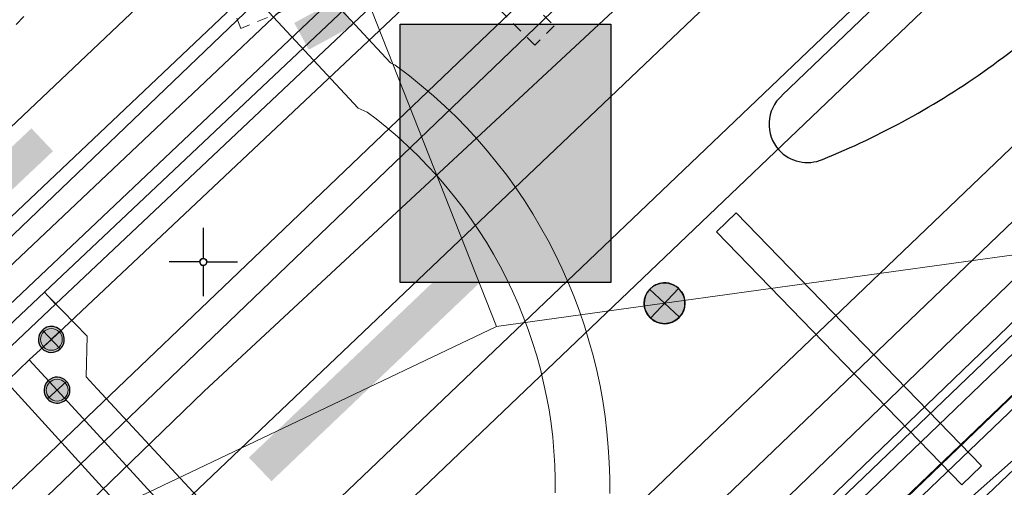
# Model space of a CAD drawing. Header units: metres. Extents: x 2695560 to 2696939, y 1260529 to 1262050.
# Tile 194 of 256: x 2695723 to 2695741, y 1261021 to 1261029. Entities that reach past the tile are written whole.
import ezdxf

# ---------------------------------------------------------------- set-up
doc = ezdxf.new("R2010")
doc.units = ezdxf.units.M
doc.linetypes.add('AUSGEZOGEN', pattern=[0])
doc.linetypes.add('VERDECKT2_S2', pattern=[0.36, 0.2, -0.16])
for name, color, linetype in [('XR$1$AV_Flächen (EO)', 7, 'AUSGEZOGEN'), ('XR$1$AV_Koordinatennetzpunkte', 7, 'AUSGEZOGEN'), ('XR$1$AV_Linien (BB)', 7, 'AUSGEZOGEN'), ('XR$1$EW_LK_Knoten', 1, 'AUSGEZOGEN'), ('XR$1$Liegenschaftsgrenzen', 7, 'AUSGEZOGEN'), ('XR$1$PFEW', 255, 'AUSGEZOGEN'), ('XR$1$PFWA', 255, 'AUSGEZOGEN'), ('XR$1$WA_LK_Absperrarmatur', 171, 'AUSGEZOGEN')]:
    doc.layers.add(name, color=color, linetype=linetype)
for name, color, linetype, lineweight in [('XR$2$ABW-LinieFlaeche-R-genau', 4, 'AUSGEZOGEN', 18), ('XR$2$ABW-LinieFlaeche-R-ungenau', 4, 'VERDECKT2_S2', 18), ('XR$2$ELE-Flaeche-oberirdisch', 1, 'AUSGEZOGEN', 18), ('XR$2$ELE-Linie-oberirdisch', 1, 'AUSGEZOGEN', 18), ('XR$2$ELE-LinieAnker_Strebe', 1, 'AUSGEZOGEN', 18), ('XR$2$ELE-LinieFlaeche-genau', 1, 'AUSGEZOGEN', 18), ('XR$2$ELE-LinieFlaeche-ungenau', 1, 'VERDECKT2_S2', 18), ('XR$2$GAS-Linie-genau', 12, 'AUSGEZOGEN', 18), ('XR$2$GAS-LinieFlaeche-genau', 12, 'AUSGEZOGEN', 18), ('XR$2$KOM-Linie-U-genau', 91, 'AUSGEZOGEN', 18), ('XR$2$KOM-LinieFlaeche-U-genau', 91, 'AUSGEZOGEN', 18), ('XR$2$WAS-Linie-genau', 5, 'AUSGEZOGEN', 18), ('XR$2$WAS-Punkt', 5, 'AUSGEZOGEN', 18)]:
    doc.layers.add(name, color=color, linetype=linetype, lineweight=lineweight)

# ---------------------------------------------------------------- blocks, each defined once
blk = doc.blocks.new('COMPLEXOBJECT_104')
at = {"layer": 'XR$1$AV_Linien (BB)', "color": 7, "linetype": 'AUSGEZOGEN', "transparency": 33554687}
blk.add_line((5735.615, 11028.054), (5740.6, 11032.834), dxfattribs=at)
for centre, radius, start, end in [((5730.838, 11040.533), 14.725, 305.5319, 320.4657), ((5730.852, 11040.501), 14.69, 292.0292, 305.559), ((5736.084, 11027.529), 0.703, 131.7597, 222.275), ((5736.084, 11027.532), 0.706, 222.3877, 293.178)]:
    blk.add_arc(centre, radius, start, end, dxfattribs=at)
blk = doc.blocks.new('COMPLEXOBJECT_637')
at = {"layer": 'XR$1$AV_Linien (BB)', "color": 7, "linetype": 'AUSGEZOGEN', "transparency": 33554687}
blk.add_lwpolyline([(5716.384, 10999.825), (5805.935, 11085.6), (5838.806, 11117.088)], dxfattribs=at)
blk = doc.blocks.new('COMPLEXOBJECT_862')
at = {"layer": 'XR$1$AV_Flächen (EO)', "color": 7, "linetype": 'AUSGEZOGEN', "transparency": 33554687}
blk.add_line((5745.438, 11020.5), (5745.274, 11020.588), dxfattribs=at)
for points in [[(5745.231, 11020.408), (5744.366, 11016.757), (5744.541, 11016.716), (5745.438, 11020.5)], [(5741.941, 11020.115), (5732.102, 11010.735), (5734.939, 11007.847), (5735.067, 11007.973), (5732.358, 11010.731), (5742.065, 11019.985)]]:
    blk.add_lwpolyline(points, dxfattribs=at)
for centre, radius, start, end in [((5743.951, 11017.918), 2.978, 95.3011, 132.4521), ((5743.952, 11017.9), 2.996, 63.8028, 95.2785), ((5743.954, 11017.91), 2.806, 62.915, 132.3051)]:
    blk.add_arc(centre, radius, start, end, dxfattribs=at)
blk = doc.blocks.new('BAV2041')
at = {"color": 7, "transparency": 33554687}
for p, q in [((0, 0.5), (0, 0.05)), ((-0.05, 0), (-0.5, 0)), ((0.05, 0), (0.5, 0)), ((0, -0.05), (0, -0.5))]:
    blk.add_line(p, q, dxfattribs=at)
blk.add_circle((0, 0), 0.05, dxfattribs=at)
for start, end in [(90, 270), (270, 90)]:
    blk.add_arc((0, 0), 0.05, start, end, dxfattribs=at)
blk = doc.blocks.new('BWA965')
at = {"layer": 'XR$1$PFWA', "transparency": 33554687}
blk.add_hatch(color=7, dxfattribs=at).paths.add_polyline_path([(0, 0.5), (-0.051, 0.497), (-0.101, 0.49), (-0.15, 0.477), (-0.197, 0.459), (-0.243, 0.437), (-0.286, 0.41), (-0.326, 0.379), (-0.362, 0.344), (-0.395, 0.306), (-0.424, 0.264), (-0.449, 0.22), (-0.469, 0.174), (-0.484, 0.125), (-0.494, 0.076), (-0.499, 0.025), (-0.499, -0.025), (-0.494, -0.076), (-0.484, -0.125), (-0.469, -0.174), (-0.449, -0.22), (-0.424, -0.264), (-0.395, -0.306), (-0.362, -0.344), (-0.326, -0.379), (-0.286, -0.41), (-0.243, -0.437), (-0.197, -0.459), (-0.15, -0.477), (-0.101, -0.49), (-0.051, -0.497), (0, -0.5), (0.051, -0.497), (0.101, -0.49), (0.15, -0.477), (0.197, -0.459), (0.243, -0.437), (0.286, -0.41), (0.326, -0.379), (0.362, -0.344), (0.395, -0.306), (0.424, -0.264), (0.449, -0.22), (0.469, -0.174), (0.484, -0.125), (0.494, -0.076), (0.499, -0.025), (0.499, 0.025), (0.494, 0.076), (0.484, 0.125), (0.469, 0.174), (0.449, 0.22), (0.424, 0.264), (0.395, 0.306), (0.362, 0.344), (0.326, 0.379), (0.286, 0.41), (0.243, 0.437), (0.197, 0.459), (0.15, 0.477), (0.101, 0.49), (0.051, 0.497)])
at = {"transparency": 33554687}
blk.add_line((0, 0.5), (0, -0.5), dxfattribs=at)
for start, end in [(90, 270), (270, 90)]:
    blk.add_arc((0, 0), 0.5, start, end, dxfattribs=at)
blk = doc.blocks.new('BEWLP2549_S')
at = {"layer": 'XR$1$PFEW', "transparency": 33554687}
blk.add_hatch(color=7, dxfattribs=at).paths.add_polyline_path([(0.5, 0), (0.49, 0.101), (0.459, 0.197), (0.41, 0.286), (0.344, 0.362), (0.264, 0.424), (0.174, 0.469), (0.076, 0.494), (-0.025, 0.499), (-0.125, 0.484), (-0.22, 0.449), (-0.306, 0.395), (-0.379, 0.326), (-0.437, 0.243), (-0.477, 0.15), (-0.497, 0.051), (-0.497, -0.051), (-0.477, -0.15), (-0.437, -0.243), (-0.379, -0.326), (-0.306, -0.395), (-0.22, -0.449), (-0.125, -0.484), (-0.025, -0.499), (0.076, -0.494), (0.174, -0.469), (0.264, -0.424), (0.344, -0.362), (0.41, -0.286), (0.459, -0.197), (0.49, -0.101)])
at = {"color": 1, "transparency": 33554687}
for p, q in [((0.354, -0.354), (-0.354, 0.354)), ((-0.354, -0.354), (0.354, 0.354))]:
    blk.add_line(p, q, dxfattribs=at)
for start, end in [(91.3809, 268.6191), (268.6191, 91.3809)]:
    blk.add_arc((0, 0), 0.5, start, end, dxfattribs=at)
at = {"layer": 'XR$1$PFEW', "transparency": 33554687}
blk.add_circle((0, 0), 0.5, dxfattribs=at)
blk = doc.blocks.new('WAS-ABSPERRORGAN')
at = {"layer": 'XR$2$WAS-Punkt', "linetype": 'AUSGEZOGEN', "transparency": 33554687}
for p, q in [((0, 200, 2500), (0, -200, 2500)), ((0, 0), (0, 0))]:
    blk.add_line(p, q, dxfattribs=at)
blk.add_circle((0, 0, 502500), 200, dxfattribs=at)

msp = doc.modelspace()

# ---------------------------------------------------------------- hatches: boundary and pattern name
at = {"transparency": 33554687}
for points in [[(2695727.639, 1261029.199), (2695727.906, 1261028.708), (2695728.716, 1261029.148), (2695728.449, 1261029.639)], [(2695729.583, 1261029.179), (2695729.583, 1261024.431), (2695733.446, 1261024.431), (2695733.446, 1261029.179)], [(2695719.226, 1261023.877), (2695719.622, 1261023.458), (2695723.212, 1261026.845), (2695722.816, 1261027.264)], [(2695726.807, 1261021.219), (2695727.221, 1261020.785), (2695732.532, 1261025.85), (2695732.119, 1261026.283)]]:
    msp.add_hatch(color=7, dxfattribs=at).paths.add_polyline_path(points)

# ---------------------------------------------------------------- linework, layer by layer
at = {"color": 24, "lineweight": -3, "transparency": 33554687}
msp.add_lwpolyline([(2695729.583, 1261029.179), (2695733.446, 1261029.179), (2695733.446, 1261024.431), (2695729.583, 1261024.431), (2695729.583, 1261029.179)], close=True, dxfattribs=at)
at = {"layer": 'XR$1$Liegenschaftsgrenzen', "color": 7, "linetype": 'AUSGEZOGEN', "transparency": 33554687}
msp.add_line((2695710.36, 1261013.69), (2695736.236, 1261038.501), dxfattribs=at)
at = {"layer": 'XR$2$ABW-LinieFlaeche-R-genau', "linetype": 'AUSGEZOGEN', "transparency": 33554687}
msp.add_lwpolyline([(2695727.436, 1261030.378), (2695718.139, 1261021.563), (2695717.313, 1261022.433), (2695726.61, 1261031.248), (2695727.436, 1261030.378)], close=True, dxfattribs=at)
at = {"layer": 'XR$2$ABW-LinieFlaeche-R-ungenau', "linetype": 'VERDECKT2_S2', "transparency": 33554687}
msp.add_lwpolyline([(2695727.484, 1261029.438), (2695726.66, 1261029.099), (2695726.318, 1261029.931)], dxfattribs=at)
at = {"layer": 'XR$2$ELE-Flaeche-oberirdisch', "transparency": 33554687}
for points in [[(2695722.34, 1261014.616), (2695722.974, 1261013.952), (2695740.51, 1261030.698), (2695765.876, 1261055.225), (2695796.333, 1261084.211), (2695795.759, 1261084.828), (2695765.28, 1261055.852), (2695739.874, 1261031.361), (2695722.34, 1261014.616)], [(2695703.044, 1261001.255), (2695737.376, 1261034.217), (2695743.662, 1261040.14), (2695743.313, 1261040.501), (2695737.029, 1261034.581), (2695700.245, 1260999.403), (2695702.505, 1261000.984), (2695703.044, 1261001.255)], [(2695738.141, 1261033.742), (2695725.988, 1261022.438), (2695709.808, 1261006.777), (2695710.52, 1261006.029), (2695738.853, 1261032.993), (2695738.141, 1261033.742)]]:
    msp.add_lwpolyline(points, close=True, dxfattribs=at)
at = {"layer": 'XR$2$ELE-Linie-oberirdisch', "transparency": 33554687}
for p, q in [((2695731.349, 1261023.625), (2695734.435, 1261024.052)), ((2695707.888, 1261012.45), (2695731.349, 1261023.625))]:
    msp.add_line(p, q, dxfattribs=at)
at = {"layer": 'XR$2$ELE-LinieAnker_Strebe', "transparency": 33554687}
for p, q in [((2695731.349, 1261023.625), (2695724.226, 1261041.69)), ((2695734.435, 1261024.052), (2695757.102, 1261027.191))]:
    msp.add_line(p, q, dxfattribs=at)
at = {"layer": 'XR$2$ELE-LinieFlaeche-genau', "linetype": 'AUSGEZOGEN', "transparency": 33554687}
for points in [[(2695721.144, 1261023.519), (2695732.338, 1261034.117), (2695732.682, 1261033.753), (2695721.488, 1261023.155), (2695721.144, 1261023.519)], [(2695739.89, 1261020.716), (2695735.386, 1261025.364), (2695735.746, 1261025.712), (2695740.25, 1261021.064), (2695739.89, 1261020.716)]]:
    msp.add_lwpolyline(points, close=True, dxfattribs=at)
at = {"layer": 'XR$2$ELE-LinieFlaeche-ungenau', "linetype": 'VERDECKT2_S2', "transparency": 33554687}
for points in [[(2695732.052, 1261028.792), (2695727.542, 1261033.352), (2695727.466, 1261033.439), (2695727.396, 1261033.54), (2695727.339, 1261033.646), (2695727.3, 1261033.743), (2695726.982, 1261034.486), (2695726.94, 1261034.584), (2695731.697, 1261034.855), (2695731.725, 1261034.355), (2695727.68, 1261034.126), (2695727.762, 1261033.935), (2695727.793, 1261033.858), (2695727.824, 1261033.8), (2695727.86, 1261033.747), (2695727.908, 1261033.694), (2695732.408, 1261029.144), (2695732.052, 1261028.792)], [(2695727.488, 1261034.179), (2695721.272, 1261027.891), (2695721.263, 1261027.882), (2695718.786, 1261030.595), (2695719.156, 1261030.933), (2695721.277, 1261028.608), (2695727.132, 1261034.531), (2695727.488, 1261034.179)]]:
    msp.add_lwpolyline(points, close=True, dxfattribs=at)
at = {"layer": 'XR$2$GAS-Linie-genau', "linetype": 'AUSGEZOGEN', "transparency": 33554687}
for p, q in [((2695730.074, 1261016.646), (2695769.152, 1261054.06)), ((2695723.157, 1261024.146), (2695723.839, 1261023.45)), ((2695721.107, 1261023.982), (2695728.847, 1261015.47)), ((2695723.839, 1261023.45), (2695723.818, 1261022.702)), ((2695723.818, 1261022.702), (2695724.022, 1261022.482))]:
    msp.add_line(p, q, dxfattribs=at)
msp.add_lwpolyline([(2695724.022, 1261022.482), (2695729.966, 1261016.08), (2695731.083, 1261014.879)], dxfattribs=at)
at = {"layer": 'XR$2$GAS-LinieFlaeche-genau', "linetype": 'AUSGEZOGEN', "transparency": 33554687}
for points in [[(2695723.054, 1261024.255), (2695735.474, 1261035.981), (2695735.68, 1261035.763), (2695723.26, 1261024.037), (2695723.054, 1261024.255)], [(2695721.076, 1261022.386), (2695723.054, 1261024.255), (2695723.26, 1261024.037), (2695721.282, 1261022.168), (2695721.076, 1261022.386)]]:
    msp.add_lwpolyline(points, close=True, dxfattribs=at)
at = {"layer": 'XR$2$KOM-Linie-U-genau', "linetype": 'AUSGEZOGEN', "transparency": 33554687}
for points in [[(2695743.052, 1261027.688), (2695727.175, 1261012.464), (2695726.576, 1261010.202)], [(2695726.576, 1261010.202), (2695728.934, 1261010.617), (2695742.722, 1261022.847), (2695743.121, 1261023.026), (2695743.213, 1261023.067)]]:
    msp.add_lwpolyline(points, dxfattribs=at)
at = {"layer": 'XR$2$KOM-LinieFlaeche-U-genau', "linetype": 'AUSGEZOGEN', "transparency": 33554687}
for points in [[(2695726.428, 1261010.573), (2695728.026, 1261011.213), (2695807.363, 1261087.265), (2695808.018, 1261087.864), (2695808.558, 1261087.274), (2695807.909, 1261086.681), (2695728.468, 1261010.527), (2695726.724, 1261009.831), (2695726.428, 1261010.573)], [(2695726.477, 1261010.458), (2695728.44, 1261011.219), (2695774.999, 1261055.974), (2695775.381, 1261055.578), (2695728.742, 1261010.745), (2695726.675, 1261009.946), (2695726.477, 1261010.458)]]:
    msp.add_lwpolyline(points, close=True, dxfattribs=at)
for points in [[(2695692.92, 1261067.695), (2695729.407, 1261028.465), (2695729.492, 1261028.426), (2695729.756, 1261028.225), (2695729.977, 1261028.047), (2695730.194, 1261027.862), (2695730.404, 1261027.671), (2695730.608, 1261027.474), (2695730.807, 1261027.271), (2695730.999, 1261027.061), (2695731.185, 1261026.847), (2695731.365, 1261026.626), (2695731.538, 1261026.401), (2695731.704, 1261026.17), (2695731.863, 1261025.937), (2695732.016, 1261025.696), (2695732.161, 1261025.452), (2695732.299, 1261025.203), (2695732.429, 1261024.951), (2695732.552, 1261024.695), (2695732.667, 1261024.434), (2695732.774, 1261024.172), (2695732.874, 1261023.905), (2695732.965, 1261023.635), (2695733.048, 1261023.365), (2695733.124, 1261023.092), (2695733.192, 1261022.815), (2695733.251, 1261022.537), (2695733.301, 1261022.258), (2695733.344, 1261021.975), (2695733.376, 1261021.693), (2695733.402, 1261021.412), (2695733.42, 1261021.128), (2695733.428, 1261020.843), (2695733.428, 1261020.561)], [(2695732.428, 1261020.573), (2695732.428, 1261020.829), (2695732.42, 1261021.082), (2695732.404, 1261021.336), (2695732.382, 1261021.591), (2695732.352, 1261021.843), (2695732.315, 1261022.094), (2695732.269, 1261022.343), (2695732.216, 1261022.593), (2695732.156, 1261022.84), (2695732.088, 1261023.085), (2695732.013, 1261023.329), (2695731.932, 1261023.569), (2695731.842, 1261023.808), (2695731.747, 1261024.044), (2695731.644, 1261024.275), (2695731.533, 1261024.505), (2695731.417, 1261024.731), (2695731.293, 1261024.954), (2695731.164, 1261025.172), (2695731.027, 1261025.387), (2695730.884, 1261025.598), (2695730.736, 1261025.805), (2695730.581, 1261026.006), (2695730.421, 1261026.203), (2695730.253, 1261026.395), (2695730.081, 1261026.583), (2695729.904, 1261026.764), (2695729.72, 1261026.941), (2695729.532, 1261027.112), (2695729.339, 1261027.277), (2695729.14, 1261027.437), (2695728.976, 1261027.562), (2695728.811, 1261027.637), (2695692.182, 1261067.019)], [(2695769.753, 1261051.59), (2695728.131, 1261011.476), (2695726.778, 1261010.015), (2695726.374, 1261010.389), (2695726.374, 1261010.389), (2695727.739, 1261011.862), (2695769.371, 1261051.986)]]:
    msp.add_lwpolyline(points, dxfattribs=at)
at = {"layer": 'XR$2$WAS-Linie-genau', "linetype": 'AUSGEZOGEN', "transparency": 33554687}
for p, q in [((2695723.733, 1261023.908), (2695736.417, 1261035.865)), ((2695723.182, 1261023.388), (2695723.733, 1261023.908)), ((2695722.775, 1261023.016), (2695723.182, 1261023.388)), ((2695721.909, 1261022.182), (2695722.775, 1261023.016)), ((2695722.775, 1261023.016), (2695723.287, 1261022.457))]:
    msp.add_line(p, q, dxfattribs=at)
for points in [[(2695747.604, 1261024.446), (2695744.709, 1261021.767), (2695741.725, 1261021.841), (2695733.408, 1261013.926)], [(2695723.287, 1261022.457), (2695729.475, 1261015.702), (2695730.715, 1261014.349)]]:
    msp.add_lwpolyline(points, dxfattribs=at)

# ---------------------------------------------------------------- block references
at = {"layer": 'XR$1$AV_Flächen (EO)', "color": 7, "linetype": 'AUSGEZOGEN', "lineweight": -3, "transparency": 33554687}
msp.add_blockref('COMPLEXOBJECT_862', (2690000.97, 1249999.81), dxfattribs=at)
at = {"layer": 'XR$1$AV_Koordinatennetzpunkte', "color": 7, "linetype": 'AUSGEZOGEN', "lineweight": -3, "transparency": 33554687, "xscale": 1.25, "yscale": 1.25}
msp.add_blockref('BAV2041', (2695725.97, 1261024.81), dxfattribs=at)
at = {"layer": 'XR$1$AV_Linien (BB)', "color": 7, "linetype": 'AUSGEZOGEN', "lineweight": -3, "transparency": 33554687}
for name in ['COMPLEXOBJECT_637', 'COMPLEXOBJECT_104']:
    msp.add_blockref(name, (2690000.97, 1249999.81), dxfattribs=at)
at = {"layer": 'XR$1$EW_LK_Knoten', "color": 1, "linetype": 'AUSGEZOGEN', "lineweight": -3, "transparency": 33554687, "xscale": 0.749999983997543, "yscale": 0.7499999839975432, "rotation": 1.609200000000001}
msp.add_blockref('BEWLP2549_S', (2695734.434, 1261024.052), dxfattribs=at)
at = {"layer": 'XR$1$WA_LK_Absperrarmatur', "color": 171, "linetype": 'AUSGEZOGEN', "lineweight": -3, "transparency": 33554687}
for p, xscale, yscale, rotation in [((2695723.181, 1261023.388), 0.4755282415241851, 0.4755282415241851, 223.4686584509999), ((2695723.286, 1261022.457), 0.475528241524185, 0.475528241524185, 312.495779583)]:
    msp.add_blockref('BWA965', p, dxfattribs=dict(at, xscale=xscale, yscale=yscale, rotation=rotation))
at = {"layer": 'XR$2$WAS-Punkt', "color": 5, "linetype": 'AUSGEZOGEN', "lineweight": 18, "transparency": 33554687, "xscale": 0.001, "yscale": 0.001, "zscale": 0.001}
for p, rotation in [((2695723.182, 1261023.388), 133.5), ((2695723.287, 1261022.457), 222.4999999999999)]:
    msp.add_blockref('WAS-ABSPERRORGAN', p, dxfattribs=dict(at, rotation=rotation))

doc.saveas('drawing.dxf')
